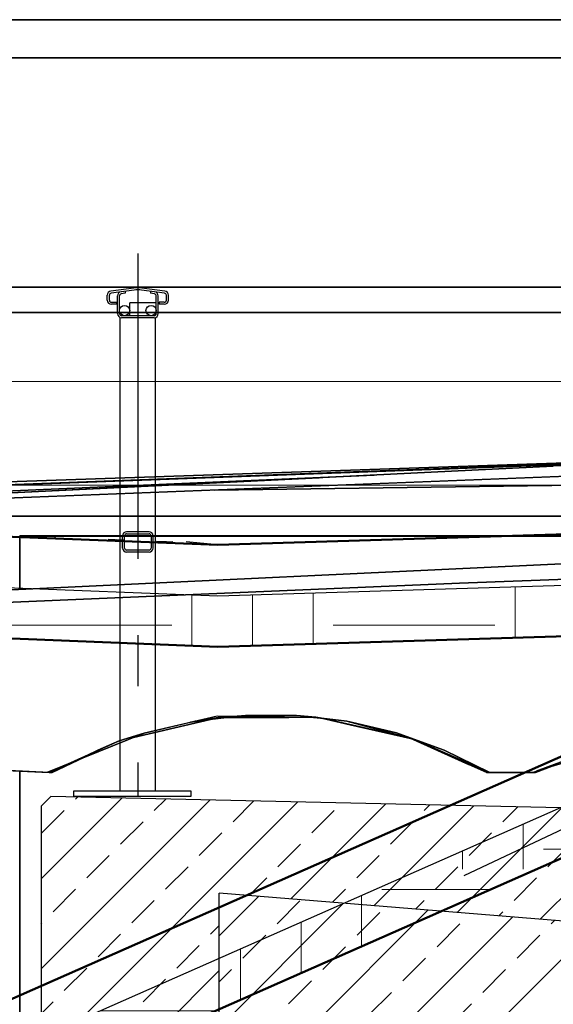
# Model space of a CAD drawing. Extents: x -805 to 3526, y -961 to 1039.
# Tile 37 of 256: x -747.47 to -746.42, y 35.66 to 37.59. Entities that reach past the tile are written whole.
import ezdxf

# ---------------------------------------------------------------- set-up
doc = ezdxf.new("R2010")
doc.units = 0
for name, pattern in [('_Ebene_', [4, 2, -1, 0, -1]), ('ACAD_ISO10W100', [18, 12, -3, 0, -3]), ('P-HP-Dorsten 2022 - Schnitt - Schnitt 9 rechts der Rampe$0$_Ebene_', [4, 2, -1, 0, -1]), ('P-HP-Dorsten 2022 - Schnitt - Schnitt 9 rechts der Rampe$0$VE22-087 - Bf_Dorsten-Hervest ModellRevit2021_rvt-1-Schnitt 9$0$Verdeckt', [7.143750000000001, 4.7625, -2.38125]), ('VE22-087 - Bf_Dorsten-Hervest ModellRevit2021_rvt-1-Schnitt 7$0$Verdeckt', [7.143750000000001, 4.7625, -2.38125]), ('VERDECKT2', [4.762499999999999, 3.175, -1.5875])]:
    doc.linetypes.add(name, pattern=pattern)
doc.layers.get('0').update_dxf_attribs({"color": 251})
for name, color, linetype, lineweight in [('A-FLOR-LEVL', 51, 'Continuous', 5), ('P-HP-Dorsten 2022 - Schnitt - Schnitt 9 rechts der Rampe$0$A-FLOR-LEVL', 51, 'Continuous', 5), ('P-HP-Dorsten 2022 - Schnitt - Schnitt 9 rechts der Rampe$0$VE22-087 - Bf_Dorsten-Hervest ModellRevit2021_rvt-1-Schnitt 9$0$A-FLOR', 192, 'Continuous', 9), ('P-HP-Dorsten 2022 - Schnitt - Schnitt 9 rechts der Rampe$0$VE22-087 - Bf_Dorsten-Hervest ModellRevit2021_rvt-1-Schnitt 9$0$A-FLOR-FNSH', 192, 'Continuous', 35), ('P-HP-Dorsten 2022 - Schnitt - Schnitt 9 rechts der Rampe$0$VE22-087 - Bf_Dorsten-Hervest ModellRevit2021_rvt-1-Schnitt 9$0$A-FLOR-LEVL', 51, 'Continuous', 5), ('P-HP-Dorsten 2022 - Schnitt - Schnitt 9 rechts der Rampe$0$VE22-087 - Bf_Dorsten-Hervest ModellRevit2021_rvt-1-Schnitt 9$0$A-FLOR-MCUT', 51, 'Continuous', 9), ('P-HP-Dorsten 2022 - Schnitt - Schnitt 9 rechts der Rampe$0$VE22-087 - Bf_Dorsten-Hervest ModellRevit2021_rvt-1-Schnitt 9$0$A-FLOR-PATT', 8, 'Continuous', 35), ('VE22-087 - Bf_Dorsten-Hervest ModellRevit2021_rvt-1-Schnitt 7$0$A-FLOR-FNSH', 192, 'Continuous', 35), ('VE22-087 - Bf_Dorsten-Hervest ModellRevit2021_rvt-1-Schnitt 7$0$A-FLOR-LEVL', 51, 'Continuous', 5), ('VE22-087 - Bf_Dorsten-Hervest ModellRevit2021_rvt-1-Schnitt 7$0$A-FLOR-MCUT', 51, 'Continuous', 9), ('VE22-087 - Bf_Dorsten-Hervest ModellRevit2021_rvt-1-Schnitt 7$0$A-FLOR-PATT', 8, 'Continuous', 35)]:
    doc.layers.add(name, color=color, linetype=linetype, lineweight=lineweight)
for name, color, linetype in [('Block 1 cm', 251, 'Continuous'), ('MITTELLINIE', 5, 'ACAD_ISO10W100'), ('Schnit 1 N', 251, 'Continuous'), ('Schnitt 1', 251, 'Continuous'), ('SCHRAFFUR', 9, 'Continuous'), ('TTK-B-Böschung', 251, 'Continuous'), ('TTK-P-Planung', 12, 'Continuous'), ('TTK-P-Schraffur', 42, 'Continuous'), ('TTK-QP-links', 250, 'Continuous'), ('TTK-QP-rechts', 251, 'Continuous')]:
    doc.layers.add(name, color=color, linetype=linetype)

# ---------------------------------------------------------------- blocks, each defined once
blk = doc.blocks.new('Schnitt 1 cm')
at = {"layer": 'Schnitt 1', "color": 40}
for p, q in [((11.20470595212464, 3.242533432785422), (9.003097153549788, 3.349587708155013)), ((11.20470581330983, 3.242540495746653), (9.463382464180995, 3.327219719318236)), ((9.463382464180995, 3.327219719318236), (11.20470581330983, 3.242540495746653)), ((8.570411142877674, 3.178102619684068), (11.16181732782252, 3.055287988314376)), ((11.16181732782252, 3.055287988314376), (8.570411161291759, 3.178102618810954)), ((9.284546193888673, 2.815711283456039), (9.431586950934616, 2.848951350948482)), ((9.431586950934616, 2.848951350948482), (9.458363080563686, 2.855291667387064)), ((9.458363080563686, 2.855291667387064), (9.469933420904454, 2.856628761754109)), ((9.458363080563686, 2.855291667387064), (9.46113382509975, 2.855644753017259)), ((9.46113382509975, 2.855644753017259), (9.458363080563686, 2.855291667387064)), ((9.467811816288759, 2.85641647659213), (9.469933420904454, 2.856628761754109)), ((9.469933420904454, 2.856628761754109), (9.467811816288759, 2.85641647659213)), ((9.469933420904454, 2.856628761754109), (9.523020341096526, 2.856126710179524)), ((9.523020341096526, 2.856126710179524), (9.663892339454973, 2.859196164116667)), ((9.663892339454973, 2.859196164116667), (9.80688905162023, 2.825702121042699)), ((8.788419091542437, 2.826455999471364), (9.031279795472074, 2.752946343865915)), ((9.80688905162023, 2.825702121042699), (9.998274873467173, 2.748235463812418)), ((9.284546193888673, 2.815711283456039), (9.169576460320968, 2.764197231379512)), ((9.031279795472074, 2.752946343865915), (9.036904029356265, 2.750869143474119)), ((9.043868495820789, 2.748004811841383), (9.031279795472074, 2.752946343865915)), ((9.043868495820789, 2.748004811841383), (9.13386899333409, 2.748004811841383)), ((9.13386899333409, 2.748004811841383), (9.169576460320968, 2.764197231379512)), ((9.134201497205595, 2.748004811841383), (9.13386899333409, 2.748004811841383)), ((9.13386899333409, 2.748004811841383), (9.134201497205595, 2.748004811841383)), ((9.998274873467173, 2.748235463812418), (10.07875772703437, 2.752453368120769))]:
    blk.add_line(p, q, dxfattribs=at)
blk = doc.blocks.new('Schnitt 1 N')
at = {"layer": 'Schnit 1 N', "color": 40}
for p, q in [((-5711.871659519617, 1002.368961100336), (-3216.579265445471, 1002.368961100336)), ((-3216.579265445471, 1002.368961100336), (-5711.871659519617, 1002.368961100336)), ((-5711.871659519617, 927.3689611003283), (-3216.579265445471, 927.3689611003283)), ((-3216.579265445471, 927.3689611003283), (-5711.871659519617, 927.3689611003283)), ((-3211.63794474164, 477.368961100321), (-5706.896863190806, 477.368961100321)), ((-5706.896863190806, 477.368961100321), (-3211.63794474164, 477.368961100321)), ((-5706.896863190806, 427.3689611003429), (-3211.63794474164, 427.3689611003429)), ((-3211.63794474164, 427.3689611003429), (-5706.896863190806, 427.3689611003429)), ((-5729.409132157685, 58.51392438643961), (-3377.761742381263, 145.7349099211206)), ((-3377.761742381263, 145.7349099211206), (-5729.409132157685, 58.51392438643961)), ((-3389.66643779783, 143.7900915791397), (-5729.409132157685, 58.36015146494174)), ((-5729.409132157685, 58.36015146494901), (-3389.666437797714, 143.790091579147)), ((-3372.248262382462, 146.6356231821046), (-5717.599017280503, 66.80171659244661)), ((-5717.599017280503, 66.80171659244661), (-3372.248262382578, 146.6356231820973)), ((-3398.491689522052, 142.2877931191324), (-3831.177700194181, 125.1669224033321)), ((-3831.177700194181, 125.1669224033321), (-6032.786498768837, 18.11264703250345)), ((-3831.177700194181, 125.1669224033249), (-5729.409132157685, 32.7878458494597)), ((-5729.409132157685, 32.7878458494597), (-3831.177700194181, 125.1669224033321)), ((-5729.409132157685, 30.03924117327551), (-3398.491689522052, 121.6361443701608)), ((-3398.491689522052, 121.6361443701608), (-5729.409132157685, 30.03924117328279)), ((-5729.409132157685, 40.69648625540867), (-4183.461986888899, 108.0369313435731)), ((-4183.461986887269, 108.0369313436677), (-5729.409132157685, 40.69648625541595)), ((-4497.089995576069, 78.46507324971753), (-3572.164771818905, 91.38991461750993)), ((-3572.164771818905, 91.38991461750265), (-4497.089995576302, 78.46507324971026)), ((-3398.491689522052, 27.36896110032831), (-5706.896863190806, 27.36896110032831)), ((-5706.896863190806, 27.36896110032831), (-3398.491689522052, 27.36896110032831)), ((-2321.603400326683, 4.718849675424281), (-5989.897874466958, -169.1327974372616)), ((-4879.748779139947, -11.52553659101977), (-4879.748779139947, -116.5194507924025)), ((-3398.491689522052, -11.52553659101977), (-4879.748779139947, -11.52553659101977)), ((-4879.748779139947, -116.5194507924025), (-4879.748779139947, -11.52553659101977)), ((-4879.748779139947, -11.52553659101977), (-3398.491689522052, -11.52553659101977)), ((-5729.409132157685, -157.0706060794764), (-3196.026086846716, -37.00454058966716)), ((-3196.026086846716, -37.00454058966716), (-5729.409132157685, -157.0706060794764)), ((-3196.026086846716, -37.00454058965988), (-5729.409132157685, -157.0706060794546)), ((-5729.409132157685, -157.0706060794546), (-3196.026086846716, -37.00454058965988)), ((-5989.897874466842, -169.1327974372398), (-3398.491689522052, -46.31816606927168)), ((-3196.026086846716, -73.58092904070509), (-4015.474266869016, -104.0597395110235)), ((-4015.474266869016, -104.0597395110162), (-3196.026086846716, -73.58092904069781)), ((-4015.474266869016, -104.0597395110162), (-5729.409132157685, -177.6512422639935)), ((-5729.409132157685, -177.6512422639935), (-4015.474266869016, -104.0597395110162)), ((-4544.009507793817, -377.413131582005), (-4463.187569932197, -365.8518236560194)), ((-4489.816468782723, -368.294075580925), (-4463.187569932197, -365.8518236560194)), ((-4463.187569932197, -365.8518236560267), (-4489.816468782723, -368.2940755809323)), ((-4463.187569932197, -365.8518236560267), (-4351.100887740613, -368.2940755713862)), ((-4460.107110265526, -365.918943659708), (-4435.944998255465, -363.9872895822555)), ((-4435.944998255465, -363.9872895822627), (-4460.10711026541, -365.9189436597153)), ((-4336.038961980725, -363.9872895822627), (-4435.944998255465, -363.9872895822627)), ((-4435.944998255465, -363.9872895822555), (-4336.038961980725, -363.9872895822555)), ((-4336.038961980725, -363.9872895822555), (-4429.118934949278, -366.594143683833)), ((-4429.118934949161, -366.594143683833), (-4336.038961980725, -363.9872895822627)), ((-4298.01396754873, -367.7920239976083), (-4336.038961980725, -363.9872895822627)), ((-4336.038961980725, -363.9872895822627), (-4298.01396754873, -367.7920239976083)), ((-4504.804025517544, -371.8049184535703), (-4655.950601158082, -407.2110814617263)), ((-4655.950601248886, -407.2110814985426), (-4504.804025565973, -371.8049184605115)), ((-4634.969598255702, -398.7186647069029), (-4544.009507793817, -377.4131315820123)), ((-4489.816468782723, -368.2940755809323), (-4544.009507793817, -377.4131315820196)), ((-4544.009507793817, -377.4131315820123), (-4489.816468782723, -368.294075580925)), ((-4535.190558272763, -375.456219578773), (-4542.358546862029, -377.135324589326)), ((-4542.358546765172, -377.1353245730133), (-4535.19055827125, -375.4562195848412)), ((-4535.19055827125, -375.4562195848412), (-4489.816468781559, -368.2940755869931)), ((-4489.816468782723, -368.2940755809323), (-4535.190558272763, -375.456219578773)), ((-4473.213460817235, -368.2940755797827), (-4505.9818797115, -372.0808314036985)), ((-4505.981879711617, -372.0808314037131), (-4473.213460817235, -368.2940755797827)), ((-4480.260684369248, -368.2940755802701), (-4351.100887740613, -368.2940755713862)), ((-4351.100887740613, -368.2940755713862), (-4480.260684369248, -368.2940755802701)), ((-4351.100887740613, -368.2940755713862), (-4298.01396754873, -367.7920239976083)), ((-4281.58121071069, -370.2804893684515), (-4302.729095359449, -367.8366157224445)), ((-4302.729095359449, -367.8366157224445), (-4281.58121071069, -370.2804893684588)), ((-4298.01396754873, -367.7920239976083), (-4286.443627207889, -369.1291183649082)), ((-4236.79340196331, -375.456219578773), (-4286.443627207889, -369.1291183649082)), ((-4286.443627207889, -369.1291183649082), (-4230.127670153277, -382.4641669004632)), ((-4286.443627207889, -369.1291183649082), (-4236.79340196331, -375.456219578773)), ((-4139.520537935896, -398.2424379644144), (-4236.79340196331, -375.456219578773)), ((-4236.79340196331, -375.456219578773), (-4112.626740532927, -408.659493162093)), ((-4236.79340196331, -375.4562195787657), (-4139.520537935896, -398.2424379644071)), ((-4112.626740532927, -408.659493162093), (-4236.79340196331, -375.4562195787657)), ((-4230.127670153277, -382.4641669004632), (-4111.551530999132, -409.190246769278)), ((-4230.127670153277, -382.4641669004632), (-4112.626740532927, -408.7095022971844)), ((-4111.551530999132, -409.1902467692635), (-4230.127670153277, -382.4641669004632)), ((-4785.761415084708, -459.7542099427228), (-4634.969598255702, -398.7186647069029)), ((-4634.969598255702, -398.7186647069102), (-4684.040396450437, -413.7911304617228)), ((-4684.040396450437, -413.7911304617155), (-4634.969598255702, -398.7186647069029)), ((-4045.50650674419, -432.0446665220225), (-4139.520537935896, -398.2424379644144)), ((-4105.762641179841, -410.4950145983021), (-4139.520537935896, -398.2424379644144)), ((-4139.520537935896, -398.2424379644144), (-4045.50650674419, -432.0446665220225)), ((-4139.520537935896, -398.2424379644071), (-4105.762641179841, -410.4950145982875)), ((-3859.360342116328, -471.4744418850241), (-3616.499638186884, -397.9647862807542)), ((-4684.040396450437, -413.7911304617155), (-4785.761415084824, -459.7542099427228)), ((-4785.761415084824, -459.7542099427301), (-4684.040396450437, -413.7911304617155)), ((-4684.040396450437, -413.7911304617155), (-4726.477453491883, -432.0446665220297)), ((-4726.477453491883, -432.0446665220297), (-4684.040396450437, -413.7911304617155)), ((-4105.762641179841, -410.4950145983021), (-4112.626740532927, -408.7095022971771)), ((-4112.626740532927, -408.7095022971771), (-4105.762641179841, -410.4950145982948)), ((-4112.626740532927, -408.7095022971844), (-4014.822825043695, -452.4392965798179)), ((-4045.50650674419, -432.0446665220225), (-4105.762641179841, -410.4950145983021)), ((-4105.762641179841, -410.4950145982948), (-4045.50650674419, -432.0446665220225)), ((-3955.994357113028, -476.4159739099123), (-4105.762641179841, -410.4950145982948)), ((-4014.822825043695, -452.4392965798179), (-4105.762641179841, -410.4950145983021)), ((-4105.762641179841, -410.4950145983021), (-3955.994357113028, -476.4159739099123)), ((-4105.762641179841, -410.4950145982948), (-4014.822825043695, -452.4392965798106)), ((-4726.477453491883, -432.0446665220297), (-4747.501153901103, -442.4661464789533)), ((-4747.501153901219, -442.4661464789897), (-4726.477453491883, -432.0446665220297)), ((-3955.994357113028, -476.4159739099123), (-4045.50650674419, -432.0446665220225)), ((-4045.50650674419, -432.0446665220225), (-3955.994357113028, -476.4159739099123)), ((-3758.666563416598, -434.2851711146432), (-3859.360342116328, -471.4744418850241)), ((-3859.360342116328, -471.4744418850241), (-3758.666563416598, -434.2851711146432)), ((-4821.954293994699, -476.4159739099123), (-4785.761415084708, -459.7542099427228)), ((-4815.989603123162, -476.4159739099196), (-4752.61628162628, -446.3381550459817)), ((-4752.61628162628, -446.3381550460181), (-4815.989603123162, -476.4159739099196)), ((-4014.822825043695, -452.4392965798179), (-3961.94953997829, -476.4159739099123)), ((-3833.350603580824, -463.6017523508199), (-3865.994854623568, -476.4159739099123)), ((-3865.994854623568, -476.4159739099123), (-3833.350603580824, -463.6017523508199)), ((-4906.838273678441, -471.9674176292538), (-4821.954293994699, -476.4159739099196)), ((-4821.344666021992, -476.1353254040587), (-4900.872644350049, -471.9674176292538)), ((-4900.872644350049, -471.9674176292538), (-4821.344666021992, -476.1353254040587)), ((-4879.748779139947, -473.3871100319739), (-4879.748779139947, -3593.080887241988)), ((-4879.748779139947, -3593.08088724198), (-4879.748779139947, -473.3871100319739)), ((-4821.954293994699, -476.4159739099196), (-4815.989603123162, -476.4159739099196)), ((-4815.989603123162, -476.4159739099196), (-4821.954293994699, -476.4159739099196)), ((-3961.94953997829, -476.415973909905), (-3871.949042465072, -476.4159739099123)), ((-3961.94953997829, -476.415973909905), (-3955.994357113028, -476.415973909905)), ((-3955.994357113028, -476.4159739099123), (-3961.94953997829, -476.4159739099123)), ((-3871.949042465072, -476.4159739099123), (-3955.994357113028, -476.4159739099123)), ((-3955.994357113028, -476.415973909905), (-3871.949042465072, -476.4159739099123)), ((-3871.949042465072, -476.4159739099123), (-3859.360342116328, -471.4744418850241)), ((-3865.994854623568, -476.4159739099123), (-3871.949042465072, -476.4159739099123)), ((-3871.949042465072, -476.4159739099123), (-3865.994854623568, -476.4159739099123))]:
    blk.add_line(p, q, dxfattribs=at)
blk = doc.blocks.new('Schnitt7links neben rampe')
at = {"layer": 'VE22-087 - Bf_Dorsten-Hervest ModellRevit2021_rvt-1-Schnitt 7$0$A-FLOR-PATT', "lineweight": 9}
h = blk.add_hatch(dxfattribs=at)
h.set_pattern_fill('FP_3', color=251, scale=0.001, style=0, pattern_type=2)
h.set_pattern_definition([(0, (1.589992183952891, -18.01392991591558), (0.3175, 0.3175), [0.3175, -0.3175]), (0, (1.589992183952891, -17.89486691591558), (0.3175, 0.3175), [0.3175, -0.3175]), (0, (1.589992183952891, -17.77580491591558), (0.3175, 0.3175), [0.3175, -0.3175]), (90, (1.629680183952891, -17.73611691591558), (-0.3175, 0.3175), [0.3175, -0.3175]), (90, (1.74874218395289, -17.73611691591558), (-0.3175, 0.3175), [0.3175, -0.3175]), (90, (1.867805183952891, -17.73611691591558), (-0.3175, 0.3175), [0.3175, -0.3175])])
h.paths.add_polyline_path([(-12.38431742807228, -7.483421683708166), (-12.28270176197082, -7.459021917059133), (-11.14419686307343, -6.752712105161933), (-9.243330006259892, -5.301875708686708), (-8.684994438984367, -4.62386743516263), (-6.754331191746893, -3.77283124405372), (-6.321896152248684, -3.730696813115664), (-6.321896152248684, -3.630696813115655), (-6.754331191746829, -3.672831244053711), (-8.684994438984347, -4.523867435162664), (-9.24333000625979, -5.201875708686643), (-11.1441968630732, -6.652712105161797), (-12.28270176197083, -7.359021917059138), (-12.38431742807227, -7.383421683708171)])
at = {"layer": 'A-FLOR-LEVL', "linetype": '_Ebene_'}
blk.add_line((-17.01557708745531, -3.164343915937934), (20.19556212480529, -3.164343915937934), dxfattribs=at)
at = {"layer": 'VE22-087 - Bf_Dorsten-Hervest ModellRevit2021_rvt-1-Schnitt 7$0$A-FLOR-FNSH', "color": 251, "lineweight": 50}
for p, q in [((-6.754331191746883, -3.572831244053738), (-8.684994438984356, -4.423867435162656)), ((-8.684994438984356, -4.623867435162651), (-6.754331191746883, -3.772831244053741))]:
    blk.add_line(p, q, dxfattribs=at)
at = {"layer": 'VE22-087 - Bf_Dorsten-Hervest ModellRevit2021_rvt-1-Schnitt 7$0$A-FLOR-LEVL', "linetype": 'VE22-087 - Bf_Dorsten-Hervest ModellRevit2021_rvt-1-Schnitt 7$0$Verdeckt', "lineweight": 9}
for p, q in [((-17.01557708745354, -2.960764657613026), (20.19556212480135, -2.960764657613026)), ((-17.01557708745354, -3.265019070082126), (20.19556212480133, -3.265019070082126))]:
    blk.add_line(p, q, dxfattribs=at)
at = {"layer": 'VE22-087 - Bf_Dorsten-Hervest ModellRevit2021_rvt-1-Schnitt 7$0$A-FLOR-MCUT', "color": 251, "lineweight": 25}
blk.add_line((-8.684994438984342, -4.523867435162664), (-6.754331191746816, -3.672831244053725), dxfattribs=at)
blk = doc.blocks.new('P-HP-Dorsten 2022 - Schnitt - Schnitt 9 rechts der Rampe')
at = {"layer": 'P-HP-Dorsten 2022 - Schnitt - Schnitt 9 rechts der Rampe$0$VE22-087 - Bf_Dorsten-Hervest ModellRevit2021_rvt-1-Schnitt 9$0$A-FLOR-PATT', "lineweight": 9}
h = blk.add_hatch(dxfattribs=at)
h.set_pattern_fill('FP_12', color=251, scale=0.001, style=0, pattern_type=2)
h.set_pattern_definition([(357.732, (3163.091111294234, 35235.92393300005), (0.6345016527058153, -0.002637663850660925), [0.09525, -0.01905, 0.0254, -0.01905, -0.47625]), (357.732, (3163.091111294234, 35235.92393300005), (0.6345016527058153, -0.002637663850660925), [-0.15875, 0.09525, -0.381]), (357.732, (3163.059386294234, 35235.92586400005), (0.6345016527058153, -0.002637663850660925), [0.0635, -0.047625, 0.09525, -0.047625, -0.381]), (357.732, (3163.059386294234, 35235.92586400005), (0.6345016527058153, -0.002637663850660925), [-0.254, 0.0635, -0.3175]), (357.732, (3163.281462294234, 35235.92606600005), (0.6345016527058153, -0.002637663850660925), [0.079375, -0.03175, 0.079375, -0.4445]), (357.732, (3162.964211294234, 35235.94312900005), (0.6345016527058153, -0.002637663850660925), [0.03175, -0.0635, 0.03175, -0.508]), (90, (3163.027661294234, 35235.94061600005), (-0.634502, 0.04762000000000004), [0.002024, -0.020467]), (90, (3163.218011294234, 35235.91958200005), (-0.634502, 0.04762000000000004), [0.002249, -0.020242]), (90, (3163.376637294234, 35235.92229700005), (-0.634502, 0.04762000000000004), [0.002249, -0.020242]), (359.76183, (3163.300497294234, 35235.91609100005), (2.267110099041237e-09, 0.02249119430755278), [0.04486600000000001, -0.589641]), (175.708, (3163.135526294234, 35235.92262400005), (-0.6345018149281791, 0.02512826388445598), [0.04499199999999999, -0.5912939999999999]), (1.792, (3163.281462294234, 35235.91695700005), (9.937699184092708e-08, 0.02249100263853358), [0.02839, -0.606423]), (5.835000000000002, (3163.249737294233, 35235.91832600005), (-5.766082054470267e-07, 0.02249147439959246), [0.015469, -0.622337]), (5.835000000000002, (3163.408362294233, 35235.92104000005), (-5.766082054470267e-07, 0.02249147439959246), [0.012375, -0.6254310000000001]), (5.835000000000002, (3163.040351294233, 35235.94011300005), (-5.766082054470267e-07, 0.02249147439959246), [0.010828, -0.626978]), (169.719, (3163.186286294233, 35235.92083900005), (1.201507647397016e-07, 0.02249108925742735), [0.01564, -0.629216]), (169.719, (3163.344912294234, 35235.92355300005), (1.201507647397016e-07, 0.02249108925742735), [0.012512, -0.632344]), (169.719, (3163.014971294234, 35235.94111800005), (1.201507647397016e-07, 0.02249108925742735), [0.010948, -0.633908]), (173.694, (3163.154561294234, 35235.92198300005), (3.8222076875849e-07, 0.02249104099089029), [0.028548, -0.6098149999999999])])
h.paths.add_polyline_path([(3153.048500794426, 35236.32356156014), (3152.986357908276, 35236.32957020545), (3152.187551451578, 35236.3612472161), (3152.138048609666, 35236.36321025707), (3152.137269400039, 35236.35969653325), (3152.986357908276, 35236.32602582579)])
h = blk.add_hatch(dxfattribs=at)
h.set_pattern_fill('FP_3', color=251, scale=0.001, style=0, pattern_type=2)
h.set_pattern_definition([(0, (3162.842069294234, 35234.45093900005), (0.3175, 0.3175), [0.3175, -0.3175]), (0, (3162.842069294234, 35234.57000100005), (0.3175, 0.3175), [0.3175, -0.3175]), (0, (3162.842069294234, 35234.68906400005), (0.3175, 0.3175), [0.3175, -0.3175]), (90, (3162.881757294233, 35234.72875100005), (-0.3175, 0.3175), [0.3175, -0.3175]), (90, (3163.000819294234, 35234.72875100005), (-0.3175, 0.3175), [0.3175, -0.3175]), (90, (3163.119882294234, 35234.72875100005), (-0.3175, 0.3175), [0.3175, -0.3175])])
h.paths.add_polyline_path([(3153.048500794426, 35236.12356264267), (3153.920589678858, 35236.15021532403), (3153.920589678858, 35236.25021532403), (3153.048500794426, 35236.22356264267), (3152.137269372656, 35236.25969660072), (3152.137269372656, 35236.15969660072)])
at = {"layer": 'P-HP-Dorsten 2022 - Schnitt - Schnitt 9 rechts der Rampe$0$A-FLOR-LEVL', "linetype": 'P-HP-Dorsten 2022 - Schnitt - Schnitt 9 rechts der Rampe$0$_Ebene_'}
blk.add_line((3138.736098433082, 35236.44100000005), (3179.524057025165, 35236.44100000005), dxfattribs=at)
at = {"layer": 'P-HP-Dorsten 2022 - Schnitt - Schnitt 9 rechts der Rampe$0$VE22-087 - Bf_Dorsten-Hervest ModellRevit2021_rvt-1-Schnitt 9$0$A-FLOR', "color": 251, "lineweight": 25}
blk.add_line((3153.048500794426, 35236.32356264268), (3152.986358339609, 35236.32957102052), dxfattribs=at)
at = {"layer": 'P-HP-Dorsten 2022 - Schnitt - Schnitt 9 rechts der Rampe$0$VE22-087 - Bf_Dorsten-Hervest ModellRevit2021_rvt-1-Schnitt 9$0$A-FLOR-FNSH', "color": 251, "lineweight": 50}
for p, q in [((3153.048500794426, 35236.32356264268), (3152.137269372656, 35236.35969660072)), ((3153.920589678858, 35236.35021532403), (3153.048500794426, 35236.32356264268)), ((3152.137269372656, 35236.15969660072), (3153.048500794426, 35236.12356264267)), ((3153.048500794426, 35236.12356264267), (3153.920589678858, 35236.15021532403))]:
    blk.add_line(p, q, dxfattribs=at)
at = {"layer": 'P-HP-Dorsten 2022 - Schnitt - Schnitt 9 rechts der Rampe$0$VE22-087 - Bf_Dorsten-Hervest ModellRevit2021_rvt-1-Schnitt 9$0$A-FLOR-LEVL', "linetype": 'P-HP-Dorsten 2022 - Schnitt - Schnitt 9 rechts der Rampe$0$VE22-087 - Bf_Dorsten-Hervest ModellRevit2021_rvt-1-Schnitt 9$0$Verdeckt', "lineweight": 9}
for p, q in [((3138.736098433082, 35236.64457925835), (3179.524057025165, 35236.64457925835)), ((3138.736098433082, 35236.34032484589), (3179.524057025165, 35236.34032484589))]:
    blk.add_line(p, q, dxfattribs=at)
at = {"layer": 'P-HP-Dorsten 2022 - Schnitt - Schnitt 9 rechts der Rampe$0$VE22-087 - Bf_Dorsten-Hervest ModellRevit2021_rvt-1-Schnitt 9$0$A-FLOR-MCUT', "color": 251, "lineweight": 25}
for p, q in [((3152.137269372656, 35236.25969660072), (3153.048500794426, 35236.22356264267)), ((3153.048500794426, 35236.22356264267), (3153.920589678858, 35236.25021532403))]:
    blk.add_line(p, q, dxfattribs=at)

msp = doc.modelspace()

# ---------------------------------------------------------------- hatches: boundary and pattern name
at = {"layer": 'SCHRAFFUR'}
h = msp.add_hatch(dxfattribs=at)
h.set_pattern_fill('ANSI33', color=251, scale=0.5, style=0)
h.set_pattern_definition([(45, (-968.8603105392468, -197.0209914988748), (-0.08838834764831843, 0.08838834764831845), []), (45, (-968.7719221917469, -197.0209914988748), (-0.08838834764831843, 0.08838834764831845), [0.0625, -0.03125])])
h.paths.add_polyline_path([(-745.8516550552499, 36.57788358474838), (-745.8516550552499, 35.83865743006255), (-746.05165505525, 36.0348294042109), (-746.0516550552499, 36.07702882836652), (-746.0516550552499, 36.14642804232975), (-746.05165505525, 36.19867767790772), (-746.0516550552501, 36.57788358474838), (-746.0366550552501, 36.5928835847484), (-745.86665505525, 36.5928835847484)])
h.paths.add_polyline_path([(-746.05165505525, 36.0348294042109), (-746.05165505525, 36.07758939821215), (-746.05165505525, 36.0348294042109), (-745.8516550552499, 35.83865743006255)], flags=17)
h.paths.add_polyline_path([(-746.7705357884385, 35.84984007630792), (-746.6497668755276, 36.04787911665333), (-746.6112971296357, 36.0464943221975), (-746.5612971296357, 36.0464943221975), (-746.1115231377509, 36.03613561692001), (-746.0516550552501, 36.0348294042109), (-745.8516550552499, 35.83865743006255), (-745.8516550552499, 35.77482940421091)])
h.paths.add_polyline_path([(-747.0766550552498, 35.87482940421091), (-747.07665505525, 35.52482940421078), (-747.0903666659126, 35.51089338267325), (-747.3621888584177, 35.47557143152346), (-747.3783269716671, 35.49017622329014), (-747.3784106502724, 35.47385915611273), (-747.4075249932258, 35.47011588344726), (-747.4266550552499, 35.4892459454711), (-747.42665505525, 36.04528195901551), (-747.4075249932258, 36.06441202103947), (-747.0814787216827, 36.0572982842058), (-746.9702451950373, 36.05487137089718), (-746.8717341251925, 36.05272203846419), (-746.6497668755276, 36.04787911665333), (-746.7705357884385, 35.84984007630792)])
at = {"layer": 'TTK-P-Schraffur'}
h = msp.add_hatch(dxfattribs=at)
h.set_pattern_fill('ANSI33', color=251, scale=0.02)
h.set_pattern_definition([(45, (-747.0080013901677, 30.65074703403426), (-0.08980256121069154, 0.08980256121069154), []), (45, (-746.9181987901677, 30.65074703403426), (-0.08980256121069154, 0.08980256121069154), [0.0635, -0.03175])])
h.paths.add_polyline_path([(-745.538888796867, 31.25541420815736), (-746.5492400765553, 31.19488834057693), (-747.0766550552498, 31.18434004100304), (-747.0766550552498, 30.68424005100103), (-746.5392575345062, 30.69498800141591), (-746.5268798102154, 30.69523555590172), (-745.4401685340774, 30.76043823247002), (-740.5330717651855, 31.05486403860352), (-737.8505022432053, 31.05486403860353), (-737.8528127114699, 35.77482940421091), (-745.8508553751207, 35.77481341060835), (-747.0766550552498, 35.87482940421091), (-747.0766550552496, 35.57482940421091), (-745.8516550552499, 35.27482940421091), (-738.3525455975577, 35.27582940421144), (-738.3507645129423, 31.55486403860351), (-740.5516550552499, 31.55486403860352)])

# ---------------------------------------------------------------- linework, layer by layer
at = {"layer": 'MITTELLINIE', "color": 251, "ltscale": 0.05}
msp.add_line((-747.23665505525, 37.13125378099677), (-747.23665505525, 36.06372868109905), dxfattribs=at)
at = {"layer": 'TTK-B-Böschung', "color": 251, "linetype": 'VERDECKT2', "ltscale": 0.5}
msp.add_lwpolyline([(-751.9101251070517, 32.5953197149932), (-751.5899600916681, 32.5953197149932), (-748.7473832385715, 34.88963036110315), (-745.7288933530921, 36.31954678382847)], dxfattribs=at)
at = {"layer": 'TTK-P-Planung', "color": 251}
for p, q in [((-747.24445305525, 37.06321068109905), (-747.28971305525, 37.05717668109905)), ((-747.24392505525, 37.05924468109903), (-747.2891850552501, 37.05321068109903)), ((-747.26125905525, 37.05289868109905), (-747.26918505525, 37.05184268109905)), ((-747.26178705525, 37.05686468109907), (-747.26125905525, 37.05289868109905)), ((-747.18412705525, 37.05321068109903), (-747.2293870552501, 37.05924468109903)), ((-747.18359905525, 37.05717668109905), (-747.22885905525, 37.06321068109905)), ((-747.21152505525, 37.05686468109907), (-747.2120530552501, 37.05289868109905)), ((-747.2041270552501, 37.05184268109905), (-747.2120530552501, 37.05289868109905)), ((-747.2966550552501, 37.03925068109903), (-747.2966550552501, 37.04924668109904)), ((-747.2926550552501, 37.03925068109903), (-747.2926550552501, 37.04924668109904)), ((-747.28865505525, 37.03525068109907), (-747.27865505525, 37.03525068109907)), ((-747.27865505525, 37.03525068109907), (-747.27865505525, 37.03125068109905)), ((-747.27665505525, 37.01288068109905), (-747.27665505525, 37.04787668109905)), ((-747.2726550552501, 37.01288068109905), (-747.2726550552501, 37.04787668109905)), ((-747.25265505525, 37.00888068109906), (-747.25265505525, 37.03388068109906)), ((-747.2006550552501, 37.03388068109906), (-747.25265505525, 37.03388068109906)), ((-747.2006550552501, 37.01288068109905), (-747.2006550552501, 37.04787668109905)), ((-747.1966550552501, 37.01288068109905), (-747.1966550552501, 37.04787668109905)), ((-747.19465505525, 37.03525068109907), (-747.19465505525, 37.03125068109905)), ((-747.18465505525, 37.03525068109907), (-747.19465505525, 37.03525068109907)), ((-747.18065505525, 37.03925068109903), (-747.18065505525, 37.04924668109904)), ((-747.1766550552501, 37.03925068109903), (-747.1766550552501, 37.04924668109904)), ((-747.27865505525, 37.03125068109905), (-747.28865505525, 37.03125068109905)), ((-747.18465505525, 37.03125068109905), (-747.19465505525, 37.03125068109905)), ((-747.27165505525, 36.07572868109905), (-747.27165505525, 37.00546468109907)), ((-747.20465505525, 37.00888068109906), (-747.2686550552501, 37.00888068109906)), ((-747.20465505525, 37.00488068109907), (-747.2686550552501, 37.00488068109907)), ((-747.2016550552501, 36.07572868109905), (-747.2016550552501, 37.00546468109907)), ((-747.26665505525, 36.55244434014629), (-747.26665505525, 36.5764443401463)), ((-747.26265505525, 36.55244434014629), (-747.26265505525, 36.5764443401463)), ((-747.21465505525, 36.58444434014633), (-747.2586550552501, 36.58444434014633)), ((-747.2586550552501, 36.58044434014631), (-747.21465505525, 36.58044434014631)), ((-747.2106550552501, 36.5764443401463), (-747.2106550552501, 36.55244434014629)), ((-747.20665505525, 36.55244434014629), (-747.20665505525, 36.5764443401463)), ((-747.21465505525, 36.54844434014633), (-747.2586550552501, 36.54844434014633)), ((-747.21465505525, 36.54444434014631), (-747.2586550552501, 36.54444434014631)), ((-747.3625249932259, 36.07572868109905), (-747.1325249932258, 36.07572868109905)), ((-747.3625249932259, 36.06441202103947), (-747.3625249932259, 36.07572868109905)), ((-747.1325249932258, 36.07572868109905), (-747.1325249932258, 36.06441202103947)), ((-747.4075249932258, 36.06441202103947), (-747.42665505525, 36.04528195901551)), ((-746.05165505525, 36.0348294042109), (-747.4075249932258, 36.06441202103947)), ((-747.1325249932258, 36.06441202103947), (-747.3625249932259, 36.06441202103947)), ((-747.4266550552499, 36.04528195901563), (-747.42665505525, 35.48924594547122)), ((-745.8516550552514, 35.77482940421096), (-747.0766550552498, 35.87482940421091)), ((-747.07665505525, 35.52482940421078), (-747.0766550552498, 35.87482940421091))]:
    msp.add_line(p, q, dxfattribs=at)
for centre in [(-747.26265505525, 37.01888068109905), (-747.2106550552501, 37.01888068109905)]:
    msp.add_circle(centre, 0.01, dxfattribs=at)
for centre, radius, start, end in [((-747.28865505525, 37.04924668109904), 0.008, 97.58999999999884, 180), ((-747.28865505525, 37.04924668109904), 0.004, 97.58999999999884, 180), ((-747.2686550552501, 37.04787668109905), 0.008, 97.58999999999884, 180), ((-747.2686550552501, 37.04787668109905), 0.004, 97.58999999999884, 180), ((-747.23665505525, 37.00472868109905), 0.059, 82.41000000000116, 97.58999999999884), ((-747.23665505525, 37.00472868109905), 0.05500000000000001, 82.41000000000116, 97.58999999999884), ((-747.20465505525, 37.04787668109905), 0.004, 0, 82.41000000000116), ((-747.20465505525, 37.04787668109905), 0.008, 0, 82.41000000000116), ((-747.18465505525, 37.04924668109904), 0.004, 0, 82.41000000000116), ((-747.18465505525, 37.04924668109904), 0.008, 0, 82.41000000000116), ((-747.28865505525, 37.03925068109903), 0.008, 180, 270), ((-747.28865505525, 37.03925068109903), 0.004, 180, 270), ((-747.18465505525, 37.03925068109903), 0.008, 270, 0), ((-747.18465505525, 37.03925068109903), 0.004, 270, 0), ((-747.2686550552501, 37.01288068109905), 0.008, 180, 270), ((-747.2686550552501, 37.01288068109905), 0.004, 180, 270), ((-747.20465505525, 37.01288068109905), 0.008, 270, 0), ((-747.20465505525, 37.01288068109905), 0.004, 270, 0), ((-747.2586550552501, 36.5764443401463), 0.008, 90, 180), ((-747.2586550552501, 36.5764443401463), 0.004, 90, 180), ((-747.21465505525, 36.5764443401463), 0.008, 0, 90), ((-747.21465505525, 36.5764443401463), 0.004, 0, 90), ((-747.2586550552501, 36.55244434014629), 0.008, 180, 270), ((-747.2586550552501, 36.55244434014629), 0.004, 180, 270), ((-747.21465505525, 36.55244434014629), 0.004, 270, 0), ((-747.21465505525, 36.55244434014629), 0.008, 270, 0)]:
    msp.add_arc(centre, radius, start, end, dxfattribs=at)

# ---------------------------------------------------------------- block references
at = {"color": 251, "xscale": 0.001, "yscale": 0.001, "zscale": 0.001}
msp.add_blockref('Schnitt 1 N', (-742.5890860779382, 36.58783965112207), dxfattribs=at)
at = {"layer": 'Block 1 cm', "color": 251, "xscale": -1}
msp.add_blockref('Schnitt 1 cm', (-737.4171666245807, 33.36341886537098), dxfattribs=at)
at = {"layer": 'TTK-QP-links', "color": 251}
msp.add_blockref('Schnitt7links neben rampe', (-739.3684286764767, 39.84033878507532), dxfattribs=at)
at = {"layer": 'TTK-QP-rechts', "color": 251}
msp.add_blockref('P-HP-Dorsten 2022 - Schnitt - Schnitt 9 rechts der Rampe', (-3900.127913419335, -35199.76500513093), dxfattribs=at)

doc.saveas('drawing.dxf')
